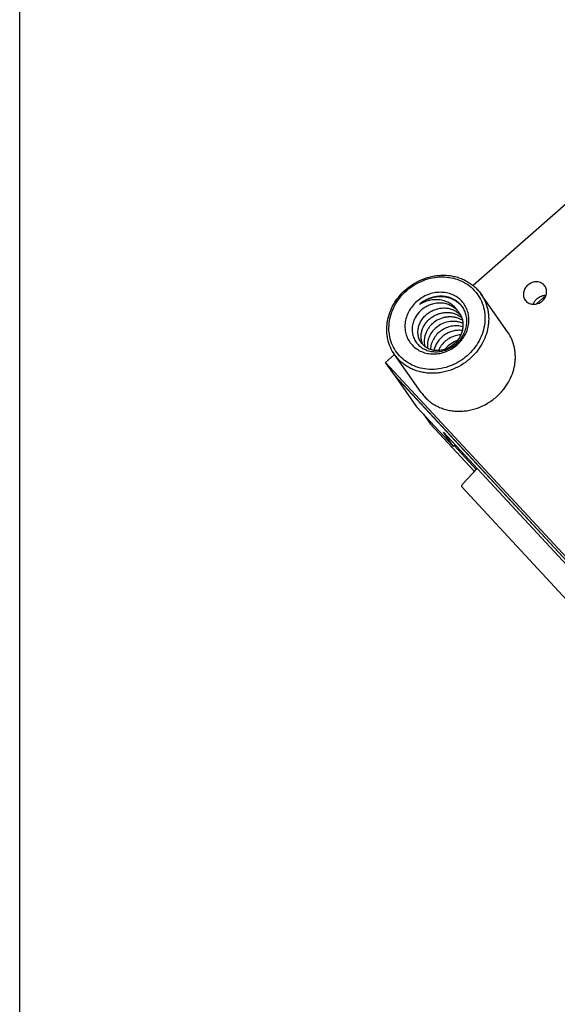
# Model space of a CAD drawing. Header units: millimetres. Extents: x 0 to 297, y 0 to 210.
# Tile 1 of 32: x 0 to 18, y 78 to 110. Entities that reach past the tile are written whole.
import ezdxf

# ---------------------------------------------------------------- set-up
doc = ezdxf.new("R2010")
doc.units = ezdxf.units.MM
doc.header["$LTSCALE"] = 16.335
for name, color, linetype in [('BOARD_1_DXF_CONTINUOUS_LINE', 7, 'CONTINUOUS'), ('ESP32-C6-LCD-1-3_DXF_FORMAT', 7, 'CONTINUOUS'), ('ESP32C6-1-3-DXF_CONTINUOUS_LINE', 7, 'CONTINUOUS'), ('SMTSO-M2-3_5DXF_CONTINUOUS_LINE', 7, 'CONTINUOUS')]:
    doc.layers.add(name, color=color, linetype=linetype)

msp = doc.modelspace()

# ---------------------------------------------------------------- linework, layer by layer
at = {"layer": 'BOARD_1_DXF_CONTINUOUS_LINE', "color": 7, "linetype": 'Continuous'}
for p, q in [((27.186, 112.188), (15.044, 101.52)), ((12.438, 99.231), (12.139, 98.968)), ((12.452, 98.524), (12.139, 98.968)), ((12.139, 98.968), (28.133, 81.743)), ((28.445, 81.299), (12.452, 98.524))]:
    msp.add_line(p, q, dxfattribs=at)
for points, knots in [([(16.853, 101.534), (16.817, 101.503), (16.756, 101.429), (16.707, 101.297), (16.708, 101.16), (16.744, 101.077), (16.769, 101.042)], [0, 0, 0, 0, 0.262973, 0.517743, 0.762383, 1, 1, 1, 1]), ([(17.423, 101.502), (17.408, 101.523), (17.374, 101.561), (17.289, 101.62), (17.157, 101.655), (16.992, 101.629), (16.895, 101.571), (16.853, 101.534)], [0, 0, 0, 0, 0.117907, 0.237111, 0.481615, 0.737586, 1, 1, 1, 1]), ([(17.339, 101.01), (17.375, 101.042), (17.436, 101.116), (17.485, 101.248), (17.483, 101.384), (17.448, 101.467), (17.423, 101.502)], [0, 0, 0, 0, 0.262973, 0.517743, 0.762383, 1, 1, 1, 1]), ([(17.165, 101.09), (17.206, 101.126), (17.301, 101.183), (17.41, 101.202), (17.463, 101.2)], [0, 0, 0, 0, 0.505869, 1, 1, 1, 1]), ([(16.769, 101.042), (16.783, 101.022), (16.817, 100.984), (16.902, 100.925), (17.035, 100.89), (17.199, 100.916), (17.297, 100.973), (17.339, 101.01)], [0, 0, 0, 0, 0.117907, 0.237111, 0.481615, 0.737586, 1, 1, 1, 1]), ([(17.04, 100.902), (17.051, 100.938), (17.085, 101.007), (17.136, 101.065), (17.165, 101.09)], [0, 0, 0, 0, 0.49447, 1, 1, 1, 1])]:
    msp.add_open_spline(points, degree=3, knots=knots, dxfattribs=at)
at = {"layer": 'ESP32-C6-LCD-1-3_DXF_FORMAT', "color": 7, "linetype": 'Continuous'}
msp.add_line((0, 0), (0, 210), dxfattribs=at)
at = {"layer": 'ESP32C6-1-3-DXF_CONTINUOUS_LINE', "color": 7, "linetype": 'Continuous'}
for p, q in [((17.143, 100.912), (17.46, 101.19)), ((28.445, 81.299), (12.453, 98.523)), ((12.453, 98.523), (13.169, 97.506)), ((14.385, 96.196), (13.169, 97.506)), ((13.395, 97.263), (13.631, 96.928)), ((15.082, 95.364), (13.631, 96.928)), ((14.059, 96.659), (25.796, 84.018)), ((14.385, 96.196), (14.059, 96.659)), ((14.385, 96.196), (14.442, 96.247)), ((15.148, 95.428), (14.411, 96.221)), ((15.175, 95.457), (14.689, 94.936)), ((15.07, 95.345), (15.095, 95.386)), ((26.591, 82.003), (14.663, 94.85))]:
    msp.add_line(p, q, dxfattribs=at)
msp.add_open_spline([(14.689, 94.936), (14.682, 94.926), (14.673, 94.913), (14.664, 94.894), (14.658, 94.877), (14.656, 94.858), (14.663, 94.85)], degree=3, knots=[0, 0, 0, 0, 0.367531, 0.521113, 0.654143, 1, 1, 1, 1], dxfattribs=at)
at = {"layer": 'SMTSO-M2-3_5DXF_CONTINUOUS_LINE', "color": 7, "linetype": 'Continuous'}
for p, q in [((16.185, 99.988), (15.3, 101.246)), ((13.323, 97.973), (12.438, 99.231))]:
    msp.add_line(p, q, dxfattribs=at)
for centre, radius, start, end in [((14.077, 99.886), 1.116, 128.7757, 129.5959), ((14.08, 99.881), 1.121, 126.3779, 128.7745), ((14.022, 100.287), 0.847, 37.5531, 38.4254), ((13.908, 99.818), 0.59, 203.8117, 206.0383), ((14.779, 98.878), 0.854, 138.55, 141.4901)]:
    msp.add_arc(centre, radius, start, end, dxfattribs=at)
for points, knots in [([(12.806, 101.385), (12.899, 101.466), (13.099, 101.611), (13.378, 101.742), (13.612, 101.812), (13.79, 101.848), (13.968, 101.865), (14.146, 101.864), (14.32, 101.846), (14.49, 101.809), (14.653, 101.755), (14.806, 101.683), (14.95, 101.596), (15.081, 101.493), (15.199, 101.377), (15.268, 101.29), (15.3, 101.246)], [0, 0, 0, 0, 0.131374, 0.262226, 0.327183, 0.391613, 0.45542, 0.518531, 0.580903, 0.642526, 0.703421, 0.763645, 0.823287, 0.882463, 0.941315, 1, 1, 1, 1]), ([(12.841, 101.357), (12.922, 101.428), (13.097, 101.556), (13.387, 101.699), (13.694, 101.787), (14.008, 101.818), (14.316, 101.79), (14.606, 101.703), (14.867, 101.561), (15.089, 101.369), (15.262, 101.135), (15.381, 100.867), (15.44, 100.577), (15.437, 100.275), (15.373, 99.975), (15.25, 99.686), (15.074, 99.42), (14.925, 99.265), (14.845, 99.194)], [0, 0, 0, 0, 0.066018, 0.13183, 0.196954, 0.260991, 0.323695, 0.385011, 0.445104, 0.504335, 0.563217, 0.622325, 0.682192, 0.743221, 0.805619, 0.86938, 0.934294, 1, 1, 1, 1]), ([(12.438, 99.231), (12.383, 99.308), (12.29, 99.475), (12.217, 99.702), (12.186, 99.892), (12.177, 100.038), (12.182, 100.185), (12.206, 100.383), (12.272, 100.628), (12.38, 100.86), (12.491, 101.035), (12.617, 101.202), (12.727, 101.316), (12.806, 101.385)], [0, 0, 0, 0, 0.118383, 0.237735, 0.298112, 0.35902, 0.420519, 0.482648, 0.608723, 0.737273, 0.802411, 0.867989, 1, 1, 1, 1]), ([(14.845, 99.194), (14.764, 99.123), (14.589, 98.995), (14.299, 98.852), (13.991, 98.763), (13.678, 98.732), (13.37, 98.761), (13.08, 98.847), (12.819, 98.989), (12.597, 99.181), (12.423, 99.415), (12.305, 99.683), (12.246, 99.974), (12.249, 100.275), (12.313, 100.576), (12.435, 100.865), (12.612, 101.131), (12.76, 101.286), (12.841, 101.357)], [0, 0, 0, 0, 0.066018, 0.13183, 0.196954, 0.260991, 0.323695, 0.385011, 0.445104, 0.504335, 0.563217, 0.622325, 0.682192, 0.743221, 0.805619, 0.86938, 0.934294, 1, 1, 1, 1]), ([(14.511, 99.554), (14.564, 99.601), (14.663, 99.705), (14.781, 99.882), (14.863, 100.075), (14.905, 100.275), (14.907, 100.476), (14.868, 100.67), (14.789, 100.848), (14.673, 101.005), (14.525, 101.133), (14.351, 101.227), (14.158, 101.285), (13.953, 101.304), (13.744, 101.283), (13.539, 101.224), (13.345, 101.129), (13.229, 101.044), (13.175, 100.996)], [0, 0, 0, 0, 0.065705, 0.130619, 0.19438, 0.256778, 0.317808, 0.377676, 0.436784, 0.495666, 0.554897, 0.614989, 0.676306, 0.739009, 0.803045, 0.868169, 0.933981, 1, 1, 1, 1]), ([(14.686, 100.814), (14.668, 100.839), (14.629, 100.889), (14.562, 100.955), (14.487, 101.014), (14.405, 101.064), (14.317, 101.105), (14.224, 101.136), (14.127, 101.157), (13.993, 101.171), (13.822, 101.163), (13.654, 101.121), (13.525, 101.068), (13.4, 101.002), (13.314, 100.94), (13.262, 100.894)], [0, 0, 0, 0, 0.058695, 0.117557, 0.176743, 0.236394, 0.296629, 0.357534, 0.419167, 0.48155, 0.608327, 0.737583, 0.802957, 0.868602, 1, 1, 1, 1]), ([(15.3, 101.246), (15.354, 101.168), (15.448, 101.002), (15.52, 100.774), (15.551, 100.584), (15.561, 100.439), (15.556, 100.292), (15.531, 100.094), (15.466, 99.849), (15.357, 99.617), (15.247, 99.442), (15.121, 99.274), (15.011, 99.161), (14.931, 99.091)], [0, 0, 0, 0, 0.118383, 0.237735, 0.298112, 0.35902, 0.420519, 0.482648, 0.608723, 0.737273, 0.802411, 0.867989, 1, 1, 1, 1]), ([(13.175, 100.996), (13.121, 100.949), (13.022, 100.846), (12.905, 100.668), (12.823, 100.476), (12.78, 100.275), (12.778, 100.074), (12.817, 99.881), (12.896, 99.702), (13.012, 99.546), (13.16, 99.418), (13.334, 99.323), (13.528, 99.265), (13.733, 99.247), (13.942, 99.267), (14.147, 99.326), (14.34, 99.421), (14.457, 99.507), (14.511, 99.554)], [0, 0, 0, 0, 0.065705, 0.130619, 0.19438, 0.256778, 0.317808, 0.377676, 0.436784, 0.495666, 0.554897, 0.614989, 0.676306, 0.739009, 0.803045, 0.868169, 0.933981, 1, 1, 1, 1]), ([(14.685, 100.813), (14.666, 100.838), (14.624, 100.885), (14.554, 100.948), (14.476, 101.004), (14.393, 101.051), (14.304, 101.09), (14.211, 101.119), (14.114, 101.139), (13.982, 101.153), (13.813, 101.145), (13.648, 101.106), (13.521, 101.056), (13.399, 100.995), (13.314, 100.937), (13.262, 100.894)], [0, 0, 0, 0, 0.059508, 0.119211, 0.179225, 0.239652, 0.300572, 0.36204, 0.424084, 0.486704, 0.613392, 0.741743, 0.806353, 0.871044, 1, 1, 1, 1]), ([(14.521, 100.691), (14.506, 100.715), (14.472, 100.761), (14.394, 100.845), (14.302, 100.916), (14.201, 100.97), (14.12, 101.003), (14.036, 101.028), (13.92, 101.05), (13.77, 101.057), (13.622, 101.037), (13.506, 101.006), (13.393, 100.966), (13.313, 100.925), (13.262, 100.894)], [0, 0, 0, 0, 0.060753, 0.121566, 0.243466, 0.304929, 0.366742, 0.428939, 0.491528, 0.617644, 0.744844, 0.808719, 0.87262, 1, 1, 1, 1]), ([(13.377, 100.757), (13.421, 100.79), (13.513, 100.849), (13.664, 100.913), (13.797, 100.943), (13.904, 100.953), (14.01, 100.952), (14.14, 100.934), (14.286, 100.881), (14.417, 100.801), (14.49, 100.73), (14.521, 100.691)], [0, 0, 0, 0, 0.129559, 0.258996, 0.387438, 0.451116, 0.514285, 0.638768, 0.760943, 0.881149, 1, 1, 1, 1]), ([(13.377, 100.757), (13.329, 100.72), (13.24, 100.638), (13.134, 100.492), (13.059, 100.333), (13.02, 100.166), (13.016, 99.998), (13.048, 99.837), (13.114, 99.689), (13.212, 99.561), (13.337, 99.456), (13.483, 99.38), (13.646, 99.335), (13.818, 99.322), (13.993, 99.342), (14.166, 99.392), (14.33, 99.472), (14.429, 99.543), (14.476, 99.583)], [0, 0, 0, 0, 0.066432, 0.131828, 0.195781, 0.258075, 0.318744, 0.378072, 0.436556, 0.494829, 0.553545, 0.613262, 0.674369, 0.737039, 0.801225, 0.866703, 0.933106, 1, 1, 1, 1]), ([(13.366, 100.746), (13.317, 100.705), (13.227, 100.617), (13.154, 100.514), (13.123, 100.461)], [0, 0, 0, 0, 0.50418, 1, 1, 1, 1]), ([(13.36, 99.577), (13.346, 99.593), (13.318, 99.628), (13.283, 99.685), (13.255, 99.746), (13.233, 99.81), (13.219, 99.876), (13.209, 99.968), (13.214, 100.062), (13.233, 100.154), (13.262, 100.247), (13.317, 100.359), (13.406, 100.481), (13.518, 100.587), (13.648, 100.674), (13.791, 100.736), (13.942, 100.773), (14.096, 100.783), (14.247, 100.764), (14.389, 100.717), (14.518, 100.645), (14.591, 100.58), (14.624, 100.545)], [0, 0, 0, 0, 0.028327, 0.056672, 0.085113, 0.113723, 0.142564, 0.171704, 0.231046, 0.261396, 0.292185, 0.354947, 0.419214, 0.484653, 0.550787, 0.617104, 0.683122, 0.748428, 0.81277, 0.87607, 0.938383, 1, 1, 1, 1]), ([(13.368, 99.58), (13.352, 99.616), (13.327, 99.692), (13.312, 99.811), (13.32, 99.934), (13.35, 100.057), (13.402, 100.175), (13.473, 100.286), (13.563, 100.386), (13.668, 100.472), (13.785, 100.542), (13.912, 100.593), (14.045, 100.624), (14.18, 100.634), (14.313, 100.622), (14.44, 100.589), (14.559, 100.536), (14.63, 100.487), (14.662, 100.459)], [0, 0, 0, 0, 0.056598, 0.114182, 0.173075, 0.233412, 0.295236, 0.358457, 0.422829, 0.488014, 0.553641, 0.619325, 0.684698, 0.749469, 0.813429, 0.876457, 0.938584, 1, 1, 1, 1]), ([(14.476, 99.583), (14.521, 99.622), (14.584, 99.687), (14.656, 99.783), (14.719, 99.883), (14.781, 100.016), (14.826, 100.183), (14.839, 100.352), (14.821, 100.518), (14.771, 100.675), (14.718, 100.77), (14.686, 100.814)], [0, 0, 0, 0, 0.132047, 0.197647, 0.2628, 0.391386, 0.517496, 0.641023, 0.762199, 0.881584, 1, 1, 1, 1]), ([(14.521, 100.691), (14.546, 100.664), (14.591, 100.606), (14.627, 100.542), (14.642, 100.508)], [0, 0, 0, 0, 0.499635, 1, 1, 1, 1]), ([(14.642, 100.508), (14.66, 100.468), (14.689, 100.382), (14.708, 100.247), (14.702, 100.109), (14.671, 99.972), (14.617, 99.841), (14.541, 99.719), (14.446, 99.61), (14.335, 99.519), (14.212, 99.446), (14.081, 99.395), (13.945, 99.367), (13.81, 99.362), (13.679, 99.382), (13.558, 99.425), (13.449, 99.489), (13.388, 99.546), (13.36, 99.577)], [0, 0, 0, 0, 0.061411, 0.123498, 0.186466, 0.25043, 0.315299, 0.380832, 0.446718, 0.512555, 0.57791, 0.642388, 0.70562, 0.76733, 0.827461, 0.886119, 0.943495, 1, 1, 1, 1]), ([(14.687, 100.369), (14.655, 100.388), (14.588, 100.424), (14.479, 100.46), (14.364, 100.481), (14.247, 100.485), (14.129, 100.472), (13.974, 100.433), (13.793, 100.347), (13.641, 100.216), (13.546, 100.092), (13.489, 99.992), (13.448, 99.888), (13.424, 99.78), (13.417, 99.672), (13.424, 99.601), (13.431, 99.567)], [0, 0, 0, 0, 0.061364, 0.123505, 0.186461, 0.250176, 0.314547, 0.379416, 0.509375, 0.638096, 0.701432, 0.763639, 0.824593, 0.884271, 0.942711, 1, 1, 1, 1]), ([(14.702, 100.268), (14.67, 100.282), (14.603, 100.307), (14.498, 100.329), (14.389, 100.337), (14.242, 100.328), (14.061, 100.282), (13.865, 100.175), (13.703, 100.026), (13.604, 99.873), (13.554, 99.742), (13.53, 99.642), (13.522, 99.542), (13.526, 99.476), (13.531, 99.444)], [0, 0, 0, 0, 0.061905, 0.124522, 0.187865, 0.25189, 0.381111, 0.510799, 0.638954, 0.763718, 0.824597, 0.884261, 0.942682, 1, 1, 1, 1]), ([(14.702, 100.157), (14.672, 100.166), (14.611, 100.179), (14.485, 100.191), (14.325, 100.178), (14.141, 100.121), (13.972, 100.027), (13.829, 99.899), (13.718, 99.747), (13.659, 99.605), (13.634, 99.489), (13.629, 99.43), (13.628, 99.401)], [0, 0, 0, 0, 0.062172, 0.125005, 0.252131, 0.380732, 0.509546, 0.637056, 0.761903, 0.882927, 0.941961, 1, 1, 1, 1]), ([(14.683, 100.033), (14.631, 100.039), (14.525, 100.041), (14.368, 100.014), (14.217, 99.959), (14.079, 99.878), (13.957, 99.774), (13.858, 99.653), (13.785, 99.518), (13.755, 99.421), (13.746, 99.373)], [0, 0, 0, 0, 0.125288, 0.252232, 0.380119, 0.507979, 0.634808, 0.759558, 0.881412, 1, 1, 1, 1]), ([(14.634, 99.888), (14.573, 99.884), (14.452, 99.862), (14.281, 99.792), (14.128, 99.689), (14.042, 99.602), (14.004, 99.554)], [0, 0, 0, 0, 0.249778, 0.501423, 0.752372, 1, 1, 1, 1]), ([(15.817, 97.834), (15.896, 97.903), (16.006, 98.017), (16.132, 98.184), (16.243, 98.359), (16.351, 98.591), (16.417, 98.836), (16.441, 99.034), (16.446, 99.181), (16.436, 99.327), (16.405, 99.516), (16.333, 99.744), (16.239, 99.911), (16.185, 99.988)], [0, 0, 0, 0, 0.132011, 0.197589, 0.262728, 0.391278, 0.517353, 0.579482, 0.64098, 0.701888, 0.762265, 0.881617, 1, 1, 1, 1]), ([(13.431, 99.567), (13.432, 99.56), (13.436, 99.537), (13.443, 99.513), (13.448, 99.495)], [0, 0, 0, 0, 0.251084, 1, 1, 1, 1]), ([(14.004, 99.554), (13.982, 99.525), (13.94, 99.465), (13.907, 99.4), (13.893, 99.367)], [0, 0, 0, 0, 0.504506, 1, 1, 1, 1]), ([(14.516, 99.695), (14.444, 99.67), (14.306, 99.601), (14.189, 99.5), (14.139, 99.443)], [0, 0, 0, 0, 0.502481, 1, 1, 1, 1]), ([(14.931, 99.091), (14.839, 99.01), (14.639, 98.865), (14.359, 98.735), (14.126, 98.664), (13.948, 98.629), (13.769, 98.611), (13.592, 98.612), (13.417, 98.631), (13.248, 98.667), (13.085, 98.722), (12.931, 98.793), (12.788, 98.88), (12.656, 98.983), (12.538, 99.1), (12.469, 99.186), (12.438, 99.231)], [0, 0, 0, 0, 0.131374, 0.262226, 0.327183, 0.391613, 0.45542, 0.518531, 0.580903, 0.642526, 0.703421, 0.763645, 0.823287, 0.882463, 0.941315, 1, 1, 1, 1]), ([(13.323, 97.973), (13.355, 97.928), (13.423, 97.842), (13.541, 97.725), (13.673, 97.623), (13.816, 97.535), (13.97, 97.464), (14.133, 97.41), (14.303, 97.373), (14.477, 97.354), (14.655, 97.354), (14.833, 97.371), (15.011, 97.406), (15.245, 97.477), (15.524, 97.608), (15.724, 97.752), (15.817, 97.834)], [0, 0, 0, 0, 0.058685, 0.117537, 0.176713, 0.236355, 0.296579, 0.357474, 0.419097, 0.481469, 0.54458, 0.608387, 0.672817, 0.737773, 0.868626, 1, 1, 1, 1])]:
    msp.add_open_spline(points, degree=3, knots=knots, dxfattribs=at)

doc.saveas('drawing.dxf')
